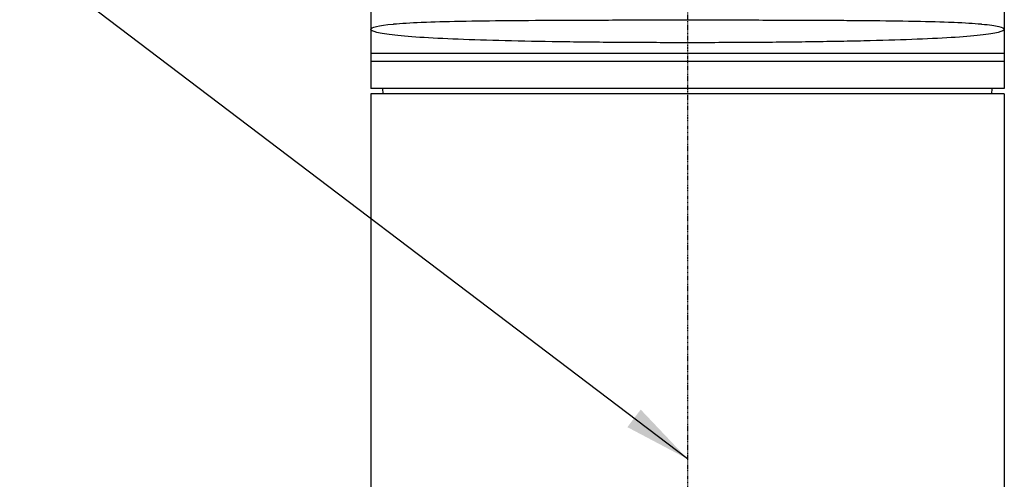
# Model space of a CAD drawing. Header units: millimetres. Extents: x 0 to 4378, y 0 to 2376.
# Tile 161 of 224: x 2129 to 2312, y 1122 to 1208. Entities that reach past the tile are written whole.
import ezdxf

# ---------------------------------------------------------------- set-up
doc = ezdxf.new("R2010")
doc.units = ezdxf.units.MM
doc.header["$LTSCALE"] = 0.2
doc.linetypes.add('CENTER2', pattern=[1.125, 0.75, -0.125, 0.125, -0.125])
doc.layers.add('02_Center Line', color=1, linetype='CENTER2')
doc.styles.add('Rainbow-5.0 Style', font='malgunsl.ttf')
doc.dimstyles.new('Rainbow-5.0 Style', dxfattribs={"dimtxt": 4, "dimasz": 2.5, "dimexe": 1, "dimexo": 1, "dimgap": 1, "dimtad": 1, "dimdsep": 46, "dimtxsty": 'Rainbow-5.0 Style', "dimcen": 0, "dimclrd": 251, "dimclre": 251, "dimclrt": 7, "dimazin": 3, "dimtp": 0.1, "dimtm": 0.1, "dimtfac": 0.61, "dimtmove": 0, "dimatfit": 3, "dimfxl": 1, "dimlwd": -1, "dimlwe": -1, "dimarcsym": 1})

# ---------------------------------------------------------------- blocks, each defined once
blk = doc.blocks.new('Blk$A01R1-4W24F')
for p, q in [((-59, 683.9), (-59, 535.5)), ((59, 683.9), (59, 535.5)), ((59, 542), (-59, 542)), ((59, 540.5), (-59, 540.5)), ((59, 535.5), (-59, 535.5)), ((-56.7, 534.5), (-56.71, 535.5)), ((56.7, 534.5), (56.71, 535.5)), ((59, 534.5), (-59, 534.5)), ((-59, 534.5), (-59, 336.2)), ((59, 534.5), (59, 336.2))]:
    blk.add_line(p, q)
for points, knots in [([(-59, 546.5), (-59, 546.88), (-57.58, 547.23), (-54.81, 547.49), (-54.78, 547.49), (-54.75, 547.5), (-54.72, 547.5), (-53.34, 547.63), (-51.62, 547.73), (-49.59, 547.82), (-49.53, 547.82), (-49.48, 547.82), (-49.42, 547.83), (-47.37, 547.91), (-45.03, 547.98), (-42.41, 548.03), (-42.34, 548.03), (-42.27, 548.03), (-42.2, 548.03), (-39.55, 548.09), (-36.59, 548.12), (-33.46, 548.15), (-33.38, 548.15), (-33.31, 548.15), (-33.23, 548.16), (-30.06, 548.18), (-26.7, 548.2), (-23.15, 548.22), (-23.09, 548.22), (-23.04, 548.22), (-22.98, 548.22), (-21.21, 548.23), (-19.39, 548.23), (-17.55, 548.24), (-15.66, 548.24), (-13.74, 548.25), (-11.81, 548.25), (-11.79, 548.25), (-11.77, 548.25), (-11.75, 548.25), (-7.93, 548.25), (-4.04, 548.26), (-0.08, 548.26), (-0.05, 548.26), (-0.03, 548.26), (0, 548.26), (4.01, 548.26), (7.97, 548.25), (11.88, 548.25), (15.68, 548.24), (19.37, 548.23), (22.9, 548.22), (23, 548.22), (23.1, 548.22), (23.2, 548.22), (25.01, 548.21), (26.77, 548.2), (28.5, 548.19), (30.1, 548.18), (31.68, 548.17), (33.19, 548.16), (33.31, 548.15), (33.43, 548.15), (33.54, 548.15), (36.65, 548.12), (39.51, 548.09), (42.12, 548.04), (42.23, 548.03), (42.34, 548.03), (42.44, 548.03), (45.03, 547.98), (47.38, 547.91), (49.4, 547.83), (49.48, 547.82), (49.56, 547.82), (49.64, 547.82), (51.63, 547.73), (53.32, 547.63), (54.69, 547.5), (54.73, 547.5), (54.78, 547.49), (54.83, 547.49), (55.52, 547.42), (56.14, 547.35), (56.66, 547.28), (57.18, 547.2), (57.62, 547.12), (57.96, 547.03), (58.66, 546.86), (59, 546.69), (59, 546.5)], [0, 0, 0, 0, 0.123722, 0.123722, 0.123722, 0.125, 0.125, 0.125, 0.185856, 0.185856, 0.185856, 0.1875, 0.1875, 0.1875, 0.248307, 0.248307, 0.248307, 0.25, 0.25, 0.25, 0.311031, 0.311031, 0.311031, 0.3125, 0.3125, 0.3125, 0.374024, 0.374024, 0.374024, 0.375, 0.375, 0.375, 0.405578, 0.405578, 0.405578, 0.437167, 0.437167, 0.437167, 0.4375, 0.4375, 0.4375, 0.5, 0.5, 0.5, 0.500409, 0.500409, 0.500409, 0.563613, 0.563613, 0.563613, 0.625, 0.625, 0.625, 0.626773, 0.626773, 0.626773, 0.658295, 0.658295, 0.658295, 0.6875, 0.6875, 0.6875, 0.689747, 0.689747, 0.689747, 0.75, 0.75, 0.75, 0.752488, 0.752488, 0.752488, 0.8125, 0.8125, 0.8125, 0.814922, 0.814922, 0.814922, 0.875, 0.875, 0.875, 0.87706, 0.87706, 0.87706, 0.907872, 0.907872, 0.907872, 0.93849, 0.93849, 0.93849, 1, 1, 1, 1]), ([(59, 546.5), (59, 546.31), (58.62, 546.12), (57.87, 545.93), (57.5, 545.84), (57.03, 545.75), (56.47, 545.66), (55.91, 545.58), (55.25, 545.49), (54.51, 545.41), (53.04, 545.25), (51.23, 545.1), (49.09, 544.96), (46.95, 544.83), (44.47, 544.71), (41.75, 544.61), (39.03, 544.5), (36.06, 544.42), (32.84, 544.34), (31.23, 544.3), (29.55, 544.27), (27.85, 544.24), (26.15, 544.21), (24.41, 544.18), (22.64, 544.16), (19.09, 544.11), (15.38, 544.07), (11.57, 544.05), (7.75, 544.03), (3.9, 544.01), (0, 544.01), (-3.9, 544.01), (-7.73, 544.03), (-11.5, 544.05), (-13.38, 544.06), (-15.25, 544.08), (-17.1, 544.09), (-18.96, 544.11), (-20.8, 544.13), (-22.59, 544.16), (-26.16, 544.2), (-29.55, 544.26), (-32.75, 544.34), (-35.96, 544.41), (-38.99, 544.5), (-41.71, 544.61), (-44.43, 544.71), (-46.88, 544.83), (-49.03, 544.96), (-51.19, 545.1), (-53.02, 545.25), (-54.49, 545.41), (-55.97, 545.57), (-57.09, 545.75), (-57.85, 545.93), (-58.61, 546.12), (-59, 546.31), (-59, 546.5)], [0, 0, 0, 0, 0.0625, 0.0625, 0.0625, 0.093761, 0.093761, 0.093761, 0.125, 0.125, 0.125, 0.1875, 0.1875, 0.1875, 0.25, 0.25, 0.25, 0.3125, 0.3125, 0.3125, 0.343762, 0.343762, 0.343762, 0.375, 0.375, 0.375, 0.437505, 0.437505, 0.437505, 0.5, 0.5, 0.5, 0.562494, 0.562494, 0.562494, 0.593742, 0.593742, 0.593742, 0.62499, 0.62499, 0.62499, 0.687486, 0.687486, 0.687486, 0.749983, 0.749983, 0.749983, 0.812483, 0.812483, 0.812483, 0.874986, 0.874986, 0.874986, 0.9375, 0.9375, 0.9375, 1, 1, 1, 1])]:
    blk.add_open_spline(points, degree=3, knots=knots)
at = {"layer": '02_Center Line'}
blk.add_line((0, 1165), (0, -20), dxfattribs=at)

msp = doc.modelspace()

# ---------------------------------------------------------------- block references
msp.add_blockref('Blk$A01R1-4W24F', (2253.115, 659.684))

# ---------------------------------------------------------------- leaders
at = {"annotation_type": 0, "has_hookline": 1, "hookline_direction": 1, "text_width": 94.488}
msp.add_leader([(2253.115, 1126.107), (2121.66, 1225.938), (2109.16, 1225.938)], dimstyle='Rainbow-5.0 Style', override={"dimscale": 5, "dimgap": 1, "dimtad": 1}, dxfattribs=at)

doc.saveas('drawing.dxf')
